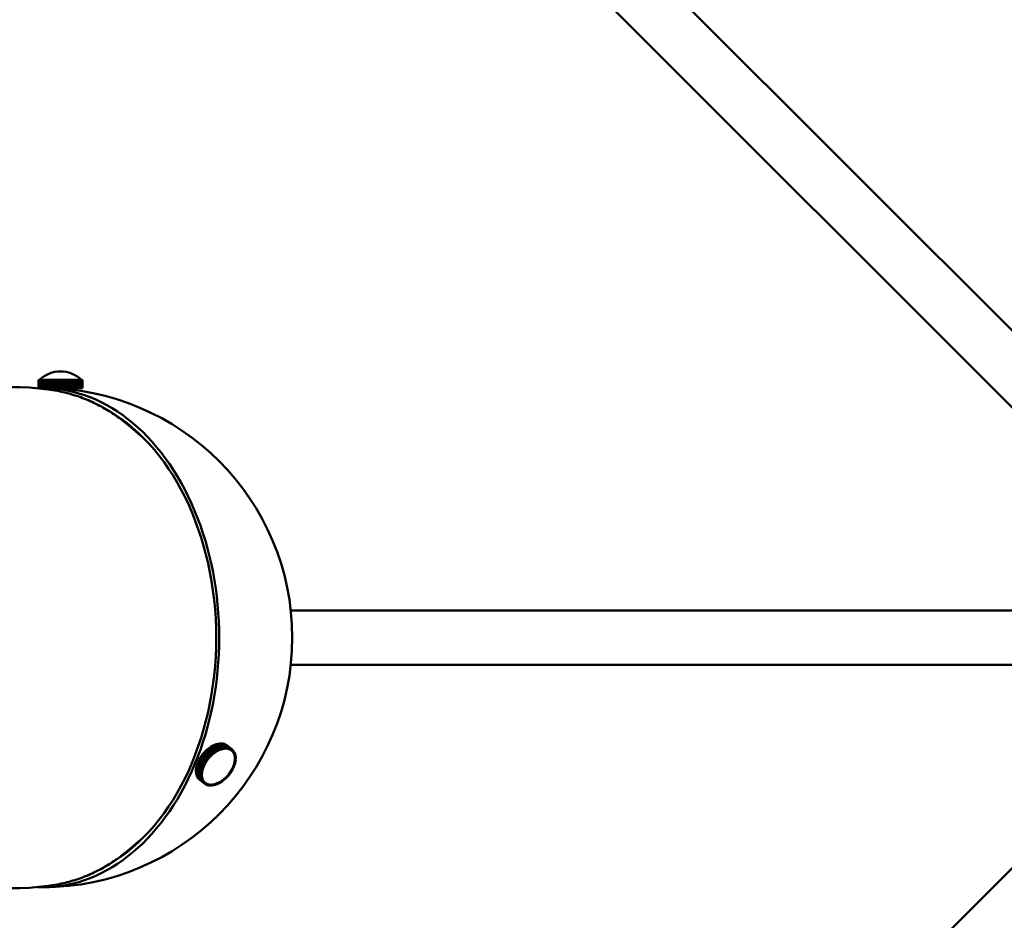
# Model space of a CAD drawing. Header units: millimetres. Extents: x 381 to 3103, y 17 to 2472.
# Tile 3 of 36: x 569 to 805, y 652 to 868. Entities that reach past the tile are written whole.
import ezdxf

# ---------------------------------------------------------------- set-up
doc = ezdxf.new("R2010")
doc.units = ezdxf.units.MM
doc.header["$LTSCALE"] = 12
doc.layers.add('Widoczne (ISO)', color=7, linetype='Continuous', lineweight=50)

msp = doc.modelspace()

# ---------------------------------------------------------------- linework, layer by layer
at = {"layer": 'Widoczne (ISO)'}
for p, q in [((833.03, 766.59), (620.9, 978.72)), ((823.84, 757.4), (611.7, 969.53)), ((573.22, 781.47), (573.22, 781.47)), ((573.22, 779.47), (573.22, 781.47)), ((573.22, 781.47), (573.22, 779.47)), ((573.28, 781.47), (573.22, 781.47)), ((573.28, 781.47), (573.28, 781.47)), ((573.28, 779.47), (573.28, 781.47)), ((573.28, 781.47), (573.28, 779.47)), ((573.39, 781.47), (573.28, 781.47)), ((573.4, 781.47), (573.39, 781.47)), ((573.39, 779.47), (573.39, 781.47)), ((573.4, 781.47), (573.4, 779.47)), ((573.55, 781.47), (573.4, 781.47)), ((573.57, 781.47), (573.55, 781.47)), ((573.55, 779.47), (573.55, 781.47)), ((573.57, 781.47), (573.57, 779.47)), ((573.77, 781.47), (573.57, 781.47)), ((573.8, 781.47), (573.77, 781.47)), ((573.77, 779.47), (573.77, 781.47)), ((573.8, 781.47), (573.8, 779.47)), ((574.05, 781.47), (573.8, 781.47)), ((574.07, 781.47), (574.05, 781.47)), ((574.05, 779.47), (574.05, 781.47)), ((574.07, 781.47), (574.07, 779.47)), ((574.37, 781.47), (574.07, 781.47)), ((574.4, 781.47), (574.37, 781.47)), ((574.37, 779.47), (574.37, 781.47)), ((574.4, 781.47), (574.4, 779.47)), ((574.73, 781.47), (574.4, 781.47)), ((574.77, 781.47), (574.73, 781.47)), ((574.73, 779.47), (574.73, 781.47)), ((574.77, 781.47), (574.77, 779.47)), ((575.14, 781.47), (574.77, 781.47)), ((575.18, 781.47), (575.14, 781.47)), ((575.14, 779.47), (575.14, 781.47)), ((575.18, 781.47), (575.18, 779.47)), ((575.58, 781.47), (575.18, 781.47)), ((575.63, 781.47), (575.58, 781.47)), ((575.58, 779.47), (575.58, 781.47)), ((575.63, 781.47), (575.63, 779.47)), ((576.06, 781.47), (575.63, 781.47)), ((576.1, 781.47), (576.06, 781.47)), ((576.06, 779.47), (576.06, 781.47)), ((576.1, 781.47), (576.1, 779.47)), ((576.56, 781.47), (576.1, 781.47)), ((576.61, 781.47), (576.56, 781.47)), ((576.56, 779.47), (576.56, 781.47)), ((576.61, 781.47), (576.61, 779.47)), ((577.08, 781.47), (576.61, 781.47)), ((577.13, 781.47), (577.08, 781.47)), ((577.08, 779.47), (577.08, 781.47)), ((577.13, 781.47), (577.13, 779.47)), ((577.62, 781.47), (577.13, 781.47)), ((577.67, 781.47), (577.62, 781.47)), ((577.62, 779.47), (577.62, 781.47)), ((577.67, 781.47), (577.67, 779.47)), ((578.17, 781.47), (577.67, 781.47)), ((578.19, 781.47), (578.17, 781.47)), ((578.17, 779.47), (578.17, 781.47)), ((578.19, 779.47), (578.19, 781.47)), ((578.19, 781.47), (578.22, 781.47)), ((578.22, 781.47), (578.22, 779.47)), ((578.72, 781.47), (578.22, 781.47)), ((578.72, 779.47), (578.72, 781.47)), ((578.72, 781.47), (578.72, 781.47)), ((578.72, 779.47), (578.72, 781.47)), ((578.72, 781.47), (578.74, 781.47)), ((578.74, 781.47), (578.74, 779.47)), ((578.74, 781.47), (578.77, 781.47)), ((578.77, 781.47), (578.77, 779.47)), ((579.26, 781.47), (578.77, 781.47)), ((579.26, 779.47), (579.26, 781.47)), ((579.26, 781.47), (579.31, 781.47)), ((579.31, 781.47), (579.31, 779.47)), ((579.8, 781.47), (579.31, 781.47)), ((579.8, 779.47), (579.8, 781.47)), ((579.8, 781.47), (579.85, 781.47)), ((579.85, 781.47), (579.85, 779.47)), ((580.33, 781.47), (579.85, 781.47)), ((580.33, 779.47), (580.33, 781.47)), ((580.33, 781.47), (580.37, 781.47)), ((580.37, 781.47), (580.37, 779.47)), ((580.83, 781.47), (580.37, 781.47)), ((580.83, 779.47), (580.83, 781.47)), ((580.83, 781.47), (580.87, 781.47)), ((580.87, 781.47), (580.87, 779.47)), ((581.31, 781.47), (580.87, 781.47)), ((581.31, 779.47), (581.31, 781.47)), ((581.31, 781.47), (581.35, 781.47)), ((581.35, 781.47), (581.35, 779.47)), ((581.76, 781.47), (581.35, 781.47)), ((581.76, 779.47), (581.76, 781.47)), ((581.76, 781.47), (581.79, 781.47)), ((581.79, 781.47), (581.79, 779.47)), ((582.17, 781.47), (581.79, 781.47)), ((582.17, 779.47), (582.17, 781.47)), ((582.17, 781.47), (582.2, 781.47)), ((582.2, 781.47), (582.2, 779.47)), ((582.54, 781.47), (582.2, 781.47)), ((582.54, 779.47), (582.54, 781.47)), ((582.54, 781.47), (582.57, 781.47)), ((582.57, 781.47), (582.57, 779.47)), ((582.86, 781.47), (582.57, 781.47)), ((582.86, 779.47), (582.86, 781.47)), ((582.86, 781.47), (582.89, 781.47)), ((582.89, 781.47), (582.89, 779.47)), ((583.14, 781.47), (582.89, 781.47)), ((583.14, 779.47), (583.14, 781.47)), ((583.14, 781.47), (583.16, 781.47)), ((583.16, 781.47), (583.16, 779.47)), ((583.37, 781.47), (583.16, 781.47)), ((583.37, 779.47), (583.37, 781.47)), ((583.37, 781.47), (583.39, 781.47)), ((583.39, 781.47), (583.39, 779.47)), ((583.54, 781.47), (583.39, 781.47)), ((583.54, 779.47), (583.54, 781.47)), ((583.54, 781.47), (583.55, 781.47)), ((583.55, 781.47), (583.55, 779.47)), ((583.66, 781.47), (583.55, 781.47)), ((583.66, 779.47), (583.66, 781.47)), ((583.66, 781.47), (583.67, 781.47)), ((583.67, 781.47), (583.67, 779.47)), ((583.72, 781.47), (583.67, 781.47)), ((583.72, 779.47), (583.72, 781.47)), ((583.72, 779.47), (583.72, 781.47)), ((583.72, 781.47), (583.72, 779.47)), ((583.72, 781.47), (583.72, 781.47)), ((583.72, 781.47), (583.72, 781.47)), ((573.22, 779.47), (573.22, 779.47)), ((573.22, 779.47), (573.28, 779.47)), ((573.28, 779.47), (573.28, 779.47)), ((573.28, 779.47), (573.39, 779.47)), ((573.4, 779.47), (573.39, 779.47)), ((573.4, 779.47), (573.55, 779.47)), ((573.57, 779.47), (573.55, 779.47)), ((573.57, 779.47), (573.77, 779.47)), ((573.8, 779.47), (573.77, 779.47)), ((573.8, 779.47), (574.05, 779.47)), ((574.07, 779.47), (574.05, 779.47)), ((574.07, 779.47), (574.37, 779.47)), ((574.4, 779.47), (574.37, 779.47)), ((574.4, 779.47), (574.73, 779.47)), ((574.77, 779.47), (574.73, 779.47)), ((574.77, 779.47), (575.14, 779.47)), ((575.18, 779.47), (575.14, 779.47)), ((575.18, 779.47), (575.58, 779.47)), ((575.63, 779.47), (575.58, 779.47)), ((575.63, 779.47), (576.06, 779.47)), ((576.1, 779.47), (576.06, 779.47)), ((576.1, 779.47), (576.56, 779.47)), ((576.47, 779.47), (576.47, 779.42)), ((576.61, 779.47), (576.56, 779.47)), ((576.61, 779.47), (577.08, 779.47)), ((577.13, 779.47), (577.08, 779.47)), ((577.13, 779.47), (577.62, 779.47)), ((577.67, 779.47), (577.62, 779.47)), ((577.67, 779.47), (578.17, 779.47)), ((578.19, 779.47), (578.17, 779.47)), ((578.19, 779.47), (578.22, 779.47)), ((578.22, 779.47), (578.72, 779.47)), ((578.72, 779.47), (578.72, 779.47)), ((578.72, 779.47), (578.74, 779.47)), ((578.74, 779.47), (578.77, 779.47)), ((578.77, 779.47), (579.26, 779.47)), ((579.26, 779.47), (579.31, 779.47)), ((579.31, 779.47), (579.8, 779.47)), ((579.8, 779.47), (579.85, 779.47)), ((579.85, 779.47), (580.33, 779.47)), ((580.33, 779.47), (580.37, 779.47)), ((580.37, 779.47), (580.83, 779.47)), ((580.47, 779.47), (580.47, 779.14)), ((580.83, 779.47), (580.87, 779.47)), ((580.87, 779.47), (581.31, 779.47)), ((581.31, 779.47), (581.35, 779.47)), ((581.35, 779.47), (581.76, 779.47)), ((581.76, 779.47), (581.79, 779.47)), ((581.79, 779.47), (582.17, 779.47)), ((582.17, 779.47), (582.2, 779.47)), ((582.2, 779.47), (582.54, 779.47)), ((582.54, 779.47), (582.57, 779.47)), ((582.57, 779.47), (582.86, 779.47)), ((582.86, 779.47), (582.89, 779.47)), ((582.89, 779.47), (583.14, 779.47)), ((583.14, 779.47), (583.16, 779.47)), ((583.16, 779.47), (583.37, 779.47)), ((583.37, 779.47), (583.39, 779.47)), ((583.39, 779.47), (583.54, 779.47)), ((583.54, 779.47), (583.55, 779.47)), ((583.55, 779.47), (583.66, 779.47)), ((583.66, 779.47), (583.67, 779.47)), ((583.67, 779.47), (583.72, 779.47)), ((583.72, 779.47), (583.72, 779.47)), ((583.72, 779.47), (583.72, 779.47)), ((597.75, 768.02), (595.33, 770.1)), ((811.06, 726.22), (633.62, 726.22)), ((811.06, 713.22), (633.62, 713.22)), ((614.45, 693.57), (614.06, 693.3)), ((615.67, 692.57), (614.45, 693.57)), ((614.88, 693.82), (614.49, 693.59)), ((614.49, 693.59), (615.71, 692.59)), ((614.49, 693.53), (614.49, 693.59)), ((616.11, 692.82), (614.88, 693.82)), ((615.32, 694.03), (614.92, 693.84)), ((614.92, 693.84), (616.15, 692.84)), ((614.92, 693.79), (614.92, 693.84)), ((616.54, 693.03), (615.32, 694.03)), ((615.35, 694), (615.36, 694.05)), ((615.75, 694.19), (615.36, 694.05)), ((615.36, 694.05), (616.58, 693.05)), ((616.97, 693.19), (615.75, 694.19)), ((615.78, 694.17), (615.79, 694.21)), ((616.17, 694.31), (615.79, 694.21)), ((615.79, 694.21), (617.01, 693.21)), ((617.4, 693.31), (616.17, 694.31)), ((616.2, 694.28), (616.21, 694.32)), ((616.59, 694.37), (616.21, 694.32)), ((616.21, 694.32), (617.44, 693.32)), ((617.81, 693.37), (616.59, 694.37)), ((616.61, 694.35), (616.62, 694.38)), ((616.98, 694.39), (616.62, 694.38)), ((616.62, 694.38), (617.85, 693.38)), ((618.21, 693.39), (616.98, 694.39)), ((617.01, 694.37), (617.02, 694.39)), ((617.02, 694.39), (618.24, 693.39)), ((617.36, 694.36), (617.02, 694.39)), ((618.58, 693.36), (617.36, 694.36)), ((617.38, 694.34), (617.39, 694.35)), ((617.39, 694.35), (618.61, 693.35)), ((617.71, 694.28), (617.39, 694.35)), ((617.44, 693.32), (617.81, 693.37)), ((618.93, 693.28), (617.71, 694.28)), ((617.73, 694.26), (617.74, 694.27)), ((617.74, 694.27), (618.96, 693.27)), ((618.03, 694.15), (617.74, 694.27)), ((617.75, 693.16), (617.81, 693.37)), ((617.76, 693.16), (617.85, 693.38)), ((617.85, 693.38), (618.21, 693.39)), ((619.25, 693.15), (618.03, 694.15)), ((618.05, 694.13), (619.28, 693.13)), ((618.05, 694.13), (618.05, 694.13)), ((618.31, 693.97), (618.05, 694.13)), ((618.12, 693.18), (618.21, 693.39)), ((618.14, 693.18), (618.24, 693.39)), ((618.24, 693.39), (618.58, 693.36)), ((619.54, 692.97), (618.31, 693.97)), ((618.34, 693.95), (619.56, 692.95)), ((618.34, 693.95), (618.34, 693.95)), ((618.48, 693.14), (618.58, 693.36)), ((612.15, 691.32), (611.88, 690.9)), ((612.3, 691.26), (612.15, 691.32)), ((613.37, 690.32), (612.15, 691.32)), ((612.48, 691.76), (612.18, 691.36)), ((612.18, 691.36), (613.4, 690.36)), ((613.52, 690.26), (612.3, 691.26)), ((612.61, 691.68), (612.48, 691.76)), ((613.7, 690.76), (612.48, 691.76)), ((612.83, 692.18), (612.51, 691.8)), ((612.51, 691.8), (613.73, 690.8)), ((612.62, 691.7), (612.51, 691.8)), ((613.83, 690.68), (612.61, 691.68)), ((612.62, 691.7), (613.85, 690.7)), ((614.05, 691.18), (612.83, 692.18)), ((613.21, 692.58), (612.86, 692.22)), ((612.86, 692.22), (614.09, 691.22)), ((612.96, 692.1), (612.86, 692.22)), ((612.96, 692.1), (614.18, 691.1)), ((614.43, 691.58), (613.21, 692.58)), ((613.61, 692.94), (613.24, 692.61)), ((613.24, 692.61), (614.47, 691.61)), ((613.31, 692.5), (613.24, 692.61)), ((614.83, 691.94), (613.61, 692.94)), ((614.02, 693.27), (613.64, 692.97)), ((613.64, 692.97), (614.87, 691.97)), ((613.68, 692.88), (613.64, 692.97)), ((613.73, 690.8), (614.05, 691.18)), ((614.01, 690.89), (614.17, 691.08)), ((615.25, 692.27), (614.02, 693.27)), ((614.17, 691.08), (614.05, 691.18)), ((614.06, 693.3), (615.29, 692.3)), ((614.08, 693.23), (614.06, 693.3)), ((614.09, 691.22), (614.43, 691.58)), ((614.18, 691.1), (614.09, 691.22)), ((614.18, 691.1), (614.36, 691.28)), ((614.36, 691.28), (614.53, 691.46)), ((614.53, 691.46), (614.43, 691.58)), ((614.46, 691.54), (614.55, 691.47)), ((614.47, 691.61), (614.83, 691.94)), ((614.55, 691.47), (614.47, 691.61)), ((614.55, 691.47), (614.73, 691.64)), ((614.73, 691.64), (614.91, 691.8)), ((614.91, 691.8), (614.83, 691.94)), ((614.87, 691.97), (615.25, 692.27)), ((614.93, 691.82), (614.87, 691.97)), ((614.88, 691.86), (614.93, 691.82)), ((614.93, 691.82), (615.12, 691.97)), ((615.12, 691.97), (615.31, 692.12)), ((615.31, 692.12), (615.25, 692.27)), ((615.29, 692.3), (615.67, 692.57)), ((615.32, 692.13), (615.29, 692.3)), ((615.29, 692.16), (615.32, 692.13)), ((615.32, 692.13), (615.52, 692.26)), ((615.52, 692.26), (615.71, 692.4)), ((615.71, 692.4), (615.67, 692.57)), ((615.7, 692.43), (615.73, 692.41)), ((615.71, 692.59), (616.11, 692.82)), ((615.73, 692.41), (615.71, 692.59)), ((615.73, 692.41), (615.93, 692.52)), ((615.93, 692.52), (616.12, 692.64)), ((616.12, 692.64), (616.11, 692.82)), ((616.12, 692.66), (616.14, 692.65)), ((616.14, 692.65), (616.15, 692.84)), ((616.14, 692.65), (616.34, 692.74)), ((616.15, 692.84), (616.54, 693.03)), ((616.34, 692.74), (616.54, 692.83)), ((616.54, 692.83), (616.54, 693.03)), ((616.54, 692.86), (616.56, 692.84)), ((616.56, 692.84), (616.58, 693.05)), ((616.56, 692.84), (616.75, 692.92)), ((616.58, 693.05), (616.97, 693.19)), ((616.75, 692.92), (616.95, 692.99)), ((616.95, 692.99), (616.97, 693.19)), ((616.95, 693.01), (616.97, 692.99)), ((616.97, 692.99), (617.01, 693.21)), ((616.97, 692.99), (617.16, 693.05)), ((617.01, 693.21), (617.4, 693.31)), ((617.16, 693.05), (617.35, 693.1)), ((617.35, 693.1), (617.4, 693.31)), ((617.36, 693.11), (617.37, 693.1)), ((617.37, 693.1), (617.44, 693.32)), ((617.37, 693.1), (617.56, 693.13)), ((617.56, 693.13), (617.75, 693.16)), ((617.75, 693.17), (617.76, 693.16)), ((617.76, 693.16), (617.94, 693.17)), ((617.94, 693.17), (618.12, 693.18)), ((618.13, 693.19), (618.14, 693.18)), ((618.14, 693.18), (618.31, 693.16)), ((618.31, 693.16), (618.48, 693.14)), ((618.48, 693.15), (618.5, 693.14)), ((618.5, 693.14), (618.61, 693.35)), ((618.5, 693.14), (618.65, 693.1)), ((618.61, 693.35), (618.93, 693.28)), ((618.65, 693.1), (618.81, 693.06)), ((618.81, 693.06), (618.93, 693.28)), ((618.81, 693.07), (618.83, 693.06)), ((618.83, 693.06), (618.96, 693.27)), ((618.83, 693.06), (618.97, 693)), ((618.96, 693.27), (619.25, 693.15)), ((618.97, 693), (619.12, 692.94)), ((619.12, 692.94), (619.25, 693.15)), ((619.12, 692.94), (619.13, 692.93)), ((619.13, 692.93), (619.28, 693.13)), ((619.13, 692.93), (619.26, 692.85)), ((619.26, 692.85), (619.39, 692.77)), ((619.28, 693.13), (619.54, 692.97)), ((619.45, 692.71), (619.36, 692.79)), ((619.39, 692.77), (619.54, 692.97)), ((619.39, 692.77), (619.4, 692.76)), ((619.4, 692.76), (619.56, 692.95)), ((619.4, 692.76), (619.52, 692.66)), ((619.52, 692.66), (619.63, 692.55)), ((619.56, 692.95), (619.79, 692.74)), ((619.63, 692.55), (619.59, 692.59)), ((619.6, 692.57), (619.64, 692.54)), ((619.63, 692.55), (619.79, 692.74)), ((619.64, 692.54), (619.81, 692.72)), ((619.64, 692.54), (619.74, 692.42)), ((619.74, 692.42), (619.83, 692.3)), ((619.79, 692.74), (619.81, 692.72)), ((619.81, 692.72), (620.01, 692.48)), ((619.83, 692.3), (619.82, 692.31)), ((619.83, 692.3), (620.01, 692.48)), ((619.83, 692.3), (619.84, 692.29)), ((619.84, 692.29), (620.02, 692.45)), ((619.84, 692.29), (619.92, 692.15)), ((619.92, 692.15), (620, 692.01)), ((620, 692.01), (619.99, 692.02)), ((619.99, 692), (620, 691.99)), ((620, 692.47), (620.02, 692.45)), ((620, 692.01), (620.18, 692.17)), ((620, 691.99), (620.19, 692.14)), ((620, 691.99), (620.06, 691.84)), ((620.02, 692.45), (620.18, 692.17)), ((620.06, 691.84), (620.12, 691.68)), ((620.12, 691.68), (620.11, 691.69)), ((620.12, 691.68), (620.31, 691.83)), ((620.12, 691.67), (620.13, 691.66)), ((620.13, 691.66), (620.32, 691.8)), ((620.13, 691.66), (620.16, 691.49)), ((620.16, 691.49), (620.2, 691.32)), ((620.17, 692.16), (620.19, 692.14)), ((620.19, 692.14), (620.31, 691.83)), ((620.2, 691.32), (620.4, 691.45)), ((620.2, 691.3), (620.4, 691.42)), ((620.2, 691.32), (620.2, 691.33)), ((620.2, 691.31), (620.2, 691.3)), ((620.2, 691.3), (620.22, 691.12)), ((620.22, 691.12), (620.24, 690.94)), ((620.24, 690.94), (620.44, 691.05)), ((620.24, 690.92), (620.44, 691.01)), ((620.29, 691.82), (620.32, 691.8)), ((620.32, 691.8), (620.4, 691.45)), ((620.38, 691.44), (620.4, 691.42)), ((620.4, 691.42), (620.44, 691.05)), ((620.41, 691.04), (620.44, 691.01)), ((620.44, 691.01), (620.43, 690.62)), ((611.06, 688.97), (610.97, 688.55)), ((611.11, 688.98), (611.06, 688.97)), ((612.28, 687.97), (611.06, 688.97)), ((611.2, 689.44), (611.07, 689.01)), ((611.07, 689.01), (612.29, 688.01)), ((611.25, 689.45), (611.2, 689.44)), ((612.42, 688.44), (611.2, 689.44)), ((611.38, 689.92), (611.21, 689.48)), ((611.21, 689.48), (612.44, 688.48)), ((611.44, 689.92), (611.38, 689.92)), ((612.6, 688.92), (611.38, 689.92)), ((611.6, 690.39), (611.39, 689.96)), ((611.39, 689.96), (612.62, 688.96)), ((611.68, 690.38), (611.6, 690.39)), ((612.82, 689.39), (611.6, 690.39)), ((611.86, 690.86), (611.62, 690.44)), ((611.62, 690.44), (612.84, 689.44)), ((611.97, 690.83), (611.86, 690.86)), ((613.08, 689.86), (611.86, 690.86)), ((611.88, 690.9), (613.11, 689.9)), ((612.44, 688.48), (612.6, 688.92)), ((612.78, 688.92), (612.6, 688.92)), ((612.61, 688.49), (612.7, 688.71)), ((612.62, 688.96), (612.82, 689.39)), ((612.79, 688.94), (612.62, 688.96)), ((612.7, 688.71), (612.78, 688.92)), ((612.78, 688.92), (612.75, 688.95)), ((612.79, 688.94), (612.89, 689.16)), ((612.99, 689.38), (612.82, 689.39)), ((612.84, 689.44), (613.08, 689.86)), ((613, 689.4), (612.84, 689.44)), ((612.89, 689.16), (612.99, 689.38)), ((612.99, 689.38), (612.95, 689.41)), ((613, 689.4), (613.12, 689.61)), ((613.24, 689.82), (613.08, 689.86)), ((613.11, 689.9), (613.37, 690.32)), ((613.25, 689.84), (613.11, 689.9)), ((613.12, 689.61), (613.24, 689.82)), ((613.24, 689.82), (613.18, 689.87)), ((613.25, 689.84), (613.39, 690.05)), ((613.52, 690.26), (613.37, 690.32)), ((613.39, 690.05), (613.52, 690.26)), ((613.4, 690.36), (613.7, 690.76)), ((613.53, 690.28), (613.4, 690.36)), ((613.53, 690.28), (613.68, 690.48)), ((613.68, 690.48), (613.83, 690.68)), ((613.83, 690.68), (613.7, 690.76)), ((613.85, 690.7), (613.73, 690.8)), ((613.85, 690.7), (614.01, 690.89)), ((619.95, 688.72), (619.75, 688.29)), ((619.79, 688.74), (619.95, 688.72)), ((619.8, 688.76), (619.97, 688.76)), ((619.9, 688.76), (619.95, 688.72)), ((619.96, 689.19), (619.94, 689.14)), ((620.01, 689.35), (619.96, 689.21)), ((619.96, 689.21), (620.15, 689.24)), ((619.96, 689.21), (619.96, 689.21)), ((619.96, 689.19), (620.14, 689.2)), ((619.96, 689.19), (619.96, 689.19)), ((620.14, 689.2), (619.97, 688.76)), ((620.09, 689.64), (620.04, 689.46)), ((620.09, 689.64), (620.28, 689.67)), ((620.1, 689.66), (620.09, 689.66)), ((620.09, 689.64), (620.09, 689.64)), ((620.09, 689.23), (620.14, 689.2)), ((620.14, 689.87), (620.1, 689.66)), ((620.1, 689.66), (620.29, 689.71)), ((620.18, 690.08), (620.14, 689.87)), ((620.28, 689.67), (620.15, 689.24)), ((620.18, 690.08), (620.38, 690.13)), ((620.19, 690.1), (620.18, 690.1)), ((620.18, 690.08), (620.18, 690.08)), ((620.21, 690.31), (620.19, 690.1)), ((620.19, 690.1), (620.38, 690.17)), ((620.23, 690.51), (620.21, 690.31)), ((620.23, 690.51), (620.43, 690.58)), ((620.24, 690.53), (620.23, 690.53)), ((620.23, 690.51), (620.23, 690.51)), ((620.24, 690.94), (620.24, 690.94)), ((620.24, 690.92), (620.24, 690.72)), ((620.24, 690.92), (620.24, 690.92)), ((620.24, 690.72), (620.24, 690.53)), ((620.24, 690.53), (620.43, 690.62)), ((620.24, 689.7), (620.28, 689.67)), ((620.38, 690.13), (620.29, 689.71)), ((620.34, 690.16), (620.38, 690.13)), ((620.43, 690.58), (620.38, 690.17)), ((620.4, 690.61), (620.43, 690.58)), ((610.95, 688.07), (610.91, 688.06)), ((610.91, 688.06), (610.91, 687.67)), ((612.14, 687.06), (610.91, 688.06)), ((610.91, 687.67), (612.13, 686.67)), ((610.94, 687.65), (610.91, 687.63)), ((610.91, 687.63), (610.95, 687.26)), ((612.13, 686.63), (610.91, 687.63)), ((610.96, 688.51), (610.92, 688.1)), ((610.92, 688.1), (612.14, 687.1)), ((610.95, 687.26), (612.17, 686.26)), ((610.97, 687.24), (610.95, 687.23)), ((610.95, 687.23), (611.03, 686.88)), ((612.18, 686.23), (610.95, 687.23)), ((611, 688.52), (610.96, 688.51)), ((612.19, 687.51), (610.96, 688.51)), ((610.97, 688.55), (612.19, 687.55)), ((611.03, 686.88), (612.25, 685.88)), ((611.05, 686.86), (611.04, 686.85)), ((611.04, 686.85), (611.15, 686.54)), ((612.26, 685.85), (611.04, 686.85)), ((611.15, 686.54), (612.38, 685.54)), ((611.18, 686.52), (611.17, 686.51)), ((611.17, 686.51), (611.32, 686.23)), ((612.39, 685.51), (611.17, 686.51)), ((612.13, 686.67), (612.14, 687.06)), ((612.33, 686.76), (612.13, 686.67)), ((612.33, 686.74), (612.13, 686.63)), ((612.17, 686.26), (612.13, 686.63)), ((612.14, 687.1), (612.19, 687.51)), ((612.34, 687.17), (612.14, 687.1)), ((612.34, 687.15), (612.14, 687.06)), ((612.37, 686.38), (612.17, 686.26)), ((612.37, 686.36), (612.18, 686.23)), ((612.19, 687.55), (612.28, 687.97)), ((612.39, 687.6), (612.19, 687.55)), ((612.38, 687.58), (612.19, 687.51)), ((612.48, 688.02), (612.28, 687.97)), ((612.29, 688.01), (612.42, 688.44)), ((612.48, 688.04), (612.29, 688.01)), ((612.34, 687.15), (612.32, 687.17)), ((612.33, 686.74), (612.32, 686.76)), ((612.33, 686.96), (612.34, 687.15)), ((612.33, 686.76), (612.33, 686.96)), ((612.35, 686.56), (612.33, 686.74)), ((612.34, 687.17), (612.36, 687.38)), ((612.37, 686.38), (612.35, 686.56)), ((612.36, 687.38), (612.38, 687.58)), ((612.37, 686.36), (612.36, 686.37)), ((612.38, 687.58), (612.37, 687.59)), ((612.41, 686.19), (612.37, 686.36)), ((612.39, 687.6), (612.43, 687.81)), ((612.61, 688.47), (612.42, 688.44)), ((612.43, 687.81), (612.48, 688.02)), ((612.61, 688.49), (612.44, 688.48)), ((612.48, 688.02), (612.45, 688.04)), ((612.48, 688.04), (612.54, 688.26)), ((612.54, 688.26), (612.61, 688.47)), ((612.61, 688.47), (612.58, 688.49)), ((618.48, 686.46), (618.14, 686.1)), ((618.41, 686.56), (618.48, 686.46)), ((618.52, 686.5), (618.42, 686.58)), ((618.43, 686.58), (618.52, 686.5)), ((618.84, 686.88), (618.52, 686.5)), ((618.75, 686.96), (618.84, 686.88)), ((618.77, 686.98), (618.87, 686.92)), ((619.17, 687.32), (618.87, 686.92)), ((619.06, 687.39), (619.17, 687.32)), ((619.07, 687.4), (619.17, 687.32)), ((619.08, 687.41), (619.2, 687.36)), ((619.47, 687.78), (619.2, 687.36)), ((619.34, 687.83), (619.47, 687.78)), ((619.36, 687.85), (619.49, 687.82)), ((619.38, 687.85), (619.47, 687.78)), ((619.73, 688.25), (619.49, 687.82)), ((619.58, 688.28), (619.73, 688.25)), ((619.6, 688.3), (619.75, 688.29)), ((619.67, 688.3), (619.73, 688.25)), ((611.32, 686.23), (612.55, 685.23)), ((611.35, 686.21), (611.34, 686.2)), ((611.34, 686.2), (611.53, 685.96)), ((612.57, 685.2), (611.34, 686.2)), ((611.53, 685.96), (612.76, 684.96)), ((611.56, 685.94), (611.78, 685.73)), ((611.56, 685.94), (611.56, 685.94)), ((612.78, 684.94), (611.56, 685.94)), ((611.78, 685.73), (613.01, 684.73)), ((612.25, 685.88), (612.18, 686.23)), ((612.45, 686.02), (612.25, 685.88)), ((612.45, 686), (612.26, 685.85)), ((612.38, 685.54), (612.26, 685.85)), ((612.57, 685.69), (612.38, 685.54)), ((612.58, 685.67), (612.39, 685.51)), ((612.55, 685.23), (612.39, 685.51)), ((612.45, 686.02), (612.41, 686.19)), ((612.45, 686), (612.44, 686.01)), ((612.51, 685.85), (612.45, 686)), ((612.57, 685.69), (612.51, 685.85)), ((612.73, 685.4), (612.55, 685.23)), ((612.58, 685.67), (612.56, 685.68)), ((612.74, 685.38), (612.57, 685.2)), ((612.76, 684.96), (612.57, 685.2)), ((612.65, 685.53), (612.58, 685.67)), ((612.73, 685.4), (612.65, 685.53)), ((612.74, 685.38), (612.73, 685.39)), ((612.84, 685.26), (612.74, 685.38)), ((612.93, 685.14), (612.76, 684.96)), ((612.94, 685.13), (612.78, 684.94)), ((613.01, 684.73), (612.78, 684.94)), ((612.93, 685.14), (612.84, 685.26)), ((612.94, 685.13), (612.93, 685.14)), ((613.06, 685.03), (612.94, 685.13)), ((613.17, 684.92), (613.01, 684.73)), ((613.03, 684.71), (613.01, 684.73)), ((613.18, 684.91), (613.03, 684.71)), ((613.29, 684.55), (613.03, 684.71)), ((613.17, 684.92), (613.06, 685.03)), ((613.12, 684.97), (613.09, 685)), ((613.18, 684.91), (613.16, 684.93)), ((613.31, 684.83), (613.18, 684.91)), ((613.44, 684.75), (613.29, 684.55)), ((613.32, 684.54), (613.3, 684.56)), ((613.44, 684.75), (613.31, 684.83)), ((613.46, 684.74), (613.32, 684.54)), ((613.61, 684.41), (613.32, 684.54)), ((613.42, 684.77), (613.44, 684.75)), ((613.46, 684.74), (613.43, 684.76)), ((613.6, 684.68), (613.46, 684.74)), ((613.75, 684.62), (613.6, 684.68)), ((613.75, 684.62), (613.61, 684.41)), ((613.64, 684.4), (613.62, 684.42)), ((613.76, 684.62), (613.64, 684.4)), ((613.96, 684.33), (613.64, 684.4)), ((613.73, 684.63), (613.75, 684.62)), ((613.76, 684.62), (613.75, 684.63)), ((613.92, 684.58), (613.76, 684.62)), ((614.08, 684.54), (613.92, 684.58)), ((614.08, 684.54), (613.96, 684.33)), ((613.99, 684.32), (613.97, 684.34)), ((614.09, 684.54), (613.99, 684.32)), ((614.33, 684.29), (613.99, 684.32)), ((614.07, 684.55), (614.08, 684.54)), ((614.09, 684.54), (614.08, 684.55)), ((614.26, 684.52), (614.09, 684.54)), ((614.43, 684.51), (614.26, 684.52)), ((614.43, 684.51), (614.33, 684.29)), ((614.37, 684.29), (614.34, 684.31)), ((614.45, 684.51), (614.37, 684.29)), ((614.72, 684.3), (614.37, 684.29)), ((614.43, 684.51), (614.43, 684.51)), ((614.45, 684.51), (614.44, 684.51)), ((614.63, 684.51), (614.45, 684.51)), ((614.81, 684.52), (614.63, 684.51)), ((614.81, 684.52), (614.72, 684.3)), ((614.76, 684.31), (614.73, 684.33)), ((614.83, 684.52), (614.76, 684.31)), ((615.14, 684.37), (614.76, 684.31)), ((614.8, 684.52), (614.81, 684.52)), ((614.83, 684.52), (614.82, 684.53)), ((615.01, 684.55), (614.83, 684.52)), ((615.2, 684.58), (615.01, 684.55)), ((615.2, 684.58), (615.14, 684.37)), ((615.17, 684.37), (615.15, 684.4)), ((615.22, 684.58), (615.17, 684.37)), ((615.56, 684.48), (615.17, 684.37)), ((615.19, 684.58), (615.2, 684.58)), ((615.22, 684.58), (615.21, 684.59)), ((615.41, 684.64), (615.22, 684.58)), ((615.6, 684.69), (615.41, 684.64)), ((615.6, 684.69), (615.56, 684.48)), ((615.6, 684.49), (615.57, 684.51)), ((615.6, 684.69), (615.6, 684.69)), ((615.62, 684.69), (615.6, 684.49)), ((615.99, 684.64), (615.6, 684.49)), ((615.82, 684.77), (615.62, 684.69)), ((615.62, 684.69), (615.62, 684.7)), ((616.01, 684.84), (615.82, 684.77)), ((616.01, 684.84), (615.99, 684.64)), ((616.03, 684.65), (616, 684.68)), ((616.01, 684.84), (616.01, 684.84)), ((616.23, 684.94), (616.03, 684.85)), ((616.03, 684.85), (616.03, 684.85)), ((616.03, 684.85), (616.03, 684.65)), ((616.43, 684.84), (616.03, 684.65)), ((616.43, 685.04), (616.23, 684.94)), ((616.43, 685.04), (616.43, 685.04)), ((616.43, 685.04), (616.43, 684.84)), ((616.47, 684.86), (616.43, 684.89)), ((616.45, 685.05), (616.44, 685.05)), ((616.56, 685.11), (616.45, 685.05)), ((616.45, 685.05), (616.47, 684.86)), ((616.86, 685.09), (616.47, 684.86)), ((616.84, 685.27), (616.86, 685.09)), ((616.9, 685.11), (616.85, 685.15)), ((616.86, 685.28), (616.9, 685.11)), ((617.29, 685.38), (616.9, 685.11)), ((617.25, 685.54), (617.29, 685.38)), ((617.27, 685.56), (617.32, 685.41)), ((617.32, 685.41), (617.27, 685.45)), ((617.7, 685.71), (617.32, 685.41)), ((617.65, 685.85), (617.7, 685.71)), ((617.67, 685.86), (617.74, 685.74)), ((617.74, 685.74), (617.67, 685.8)), ((618.1, 686.07), (617.74, 685.74)), ((618.04, 686.19), (618.1, 686.07)), ((618.14, 686.1), (618.04, 686.19)), ((618.06, 686.2), (618.14, 686.1)), ((823.84, 682.03), (611.7, 469.9)), ((597.75, 671.42), (595.33, 669.33))]:
    msp.add_line(p, q, dxfattribs=at)
for centre, radius, start, end in [((578.47, 776.22), 7.25, 46.3972, 133.6028), ((567.16, 719.72), 60, 79.8987, 280.1013), ((574.23, 719.72), 59.75, 270, 90), ((613.07, 691.47), 7.25, 297.1123, 344.4246)]:
    msp.add_arc(centre, radius, start, end, dxfattribs=at)
for centre, major_axis, ratio, start_param, end_param in [((574.23, 719.72), (0, -59.75), 0.707107, 6.252428, 9.455535), ((574.23, 719.72), (0, 58.75), 0.707107, 3.49463, 5.930148), ((615.06, 689.84), (3.16, 3.87), 0.612372, 1.700384, 1.701382), ((615.06, 689.84), (3.16, 3.87), 0.612372, 1.591722, 1.596531), ((615.06, 689.84), (3.16, 3.87), 0.612372, 1.486871, 1.490223), ((616.29, 688.84), (3.16, 3.87), 0.612372, 1.437018, 1.541737), ((616.29, 688.84), (3.16, 3.87), 0.612372, 1.332298, 1.437018), ((616.29, 688.84), (3.16, 3.87), 0.612372, 1.227578, 1.332298), ((616.29, 688.84), (3.16, 3.87), 0.612372, 1.122858, 1.227578), ((616.29, 688.84), (3.16, 3.87), 0.612372, 1.018139, 1.122858), ((616.29, 688.84), (3.16, 3.87), 0.612372, 0.913419, 1.018139), ((616.29, 688.84), (3.16, 3.87), 0.612372, 0.808699, 0.913419), ((616.29, 688.84), (3.16, 3.87), 0.612372, 0.703979, 0.808699), ((616.29, 688.84), (3.16, 3.87), 0.612372, 0.59926, 0.703979), ((616.29, 688.84), (3.16, 3.87), 0.612372, 0.49454, 0.59926), ((616.29, 688.84), (3.16, 3.87), 0.612372, 0.38982, 0.49454), ((616.29, 688.84), (3.16, 3.87), 0.612372, 0.2851, 0.38982), ((616.29, 688.84), (3.16, 3.87), 0.612372, 0.180381, 0.2851), ((616.29, 688.84), (3.16, 3.87), 0.612372, 0.075661, 0.180381), ((616.29, 688.84), (3.16, 3.87), 0.612372, 6.254126, 6.358846), ((616.29, 688.84), (3.16, 3.87), 0.612372, 6.149407, 6.254126), ((616.29, 688.84), (3.16, 3.87), 0.612372, 6.044687, 6.149407), ((616.29, 688.84), (3.16, 3.87), 0.612372, 5.939967, 6.044687), ((616.29, 688.84), (3.16, 3.87), 0.612372, 5.835247, 5.939967), ((616.29, 688.84), (-3.16, -3.87), 0.612372, 2.588935, 2.693655), ((616.29, 688.84), (-3.16, -3.87), 0.612372, 2.484215, 2.588935), ((616.29, 688.84), (3.16, 3.87), 0.612372, 2.065336, 2.170056), ((616.29, 688.84), (3.16, 3.87), 0.612372, 1.960616, 2.065336), ((616.29, 688.84), (3.16, 3.87), 0.612372, 1.855897, 1.960616), ((616.29, 688.84), (3.16, 3.87), 0.612372, 1.751177, 1.855897), ((616.29, 688.84), (3.16, 3.87), 0.612372, 1.646457, 1.751177), ((616.29, 688.84), (3.16, 3.87), 0.612372, 1.541737, 1.646457), ((616.29, 688.84), (-3.16, -3.87), 0.612372, 2.191746, 2.274776), ((616.29, 688.84), (-3.16, -3.87), 0.612372, 2.274776, 2.379496), ((616.29, 688.84), (-3.16, -3.87), 0.612372, 2.379496, 2.484215), ((616.29, 688.84), (3.16, 3.87), 0.612372, 2.379496, 2.484215), ((616.29, 688.84), (3.16, 3.87), 0.612372, 2.484215, 2.588935), ((616.29, 688.84), (3.16, 3.87), 0.612372, 2.588935, 2.693655), ((616.29, 688.84), (3.16, 3.87), 0.612372, 2.274776, 2.379496), ((616.29, 688.84), (3.16, 3.87), 0.612372, 2.170056, 2.274776), ((616.29, 688.84), (-3.16, -3.87), 0.612372, 5.835247, 5.939967), ((616.29, 688.84), (-3.16, -3.87), 0.612372, 5.939967, 6.044687), ((616.29, 688.84), (-3.16, -3.87), 0.612372, 6.044687, 6.149407), ((616.29, 688.84), (-3.16, -3.87), 0.612372, 6.149407, 6.254126), ((616.29, 688.84), (-3.16, -3.87), 0.612372, 6.254126, 6.358846), ((616.29, 688.84), (-3.16, -3.87), 0.612372, 0.075661, 0.180381), ((616.29, 688.84), (-3.16, -3.87), 0.612372, 0.180381, 0.2851), ((616.29, 688.84), (-3.16, -3.87), 0.612372, 0.2851, 0.38982), ((616.29, 688.84), (-3.16, -3.87), 0.612372, 0.38982, 0.49454), ((616.29, 688.84), (-3.16, -3.87), 0.612372, 0.49454, 0.59926), ((616.29, 688.84), (-3.16, -3.87), 0.612372, 0.59926, 0.703979), ((616.29, 688.84), (-3.16, -3.87), 0.612372, 0.703979, 0.808699), ((616.29, 688.84), (-3.16, -3.87), 0.612372, 0.808699, 0.913419), ((616.29, 688.84), (-3.16, -3.87), 0.612372, 0.913419, 0.949847)]:
    msp.add_ellipse(centre, major_axis=major_axis, ratio=ratio, start_param=start_param, end_param=end_param, dxfattribs=at)
for points, knots in [([(577.68, 778.79), (578.95, 778.56), (580.21, 778.26), (582.7, 777.51), (583.93, 777.06), (586.35, 776.03), (587.53, 775.44), (589.86, 774.13), (590.99, 773.41), (593.21, 771.85), (594.28, 771.01), (595.33, 770.1)], [4.8377009, 4.8377009, 4.8377009, 4.8377009, 4.9221119, 4.9221119, 5.006523, 5.006523, 5.090934, 5.090934, 5.1753451, 5.1753451, 5.2597562, 5.2597562, 5.2597562, 5.2597562]), ([(595.33, 669.33), (594.28, 668.43), (593.21, 667.58), (590.99, 666.02), (589.86, 665.3), (587.53, 663.99), (586.35, 663.41), (583.93, 662.37), (582.7, 661.92), (580.21, 661.17), (578.95, 660.87), (577.68, 660.65)], [1.0234291, 1.0234291, 1.0234291, 1.0234291, 1.1078402, 1.1078402, 1.1922513, 1.1922513, 1.2766623, 1.2766623, 1.3610734, 1.3610734, 1.4454844, 1.4454844, 1.4454844, 1.4454844])]:
    msp.add_open_spline(points, degree=3, knots=knots, dxfattribs=at)

doc.saveas('drawing.dxf')
